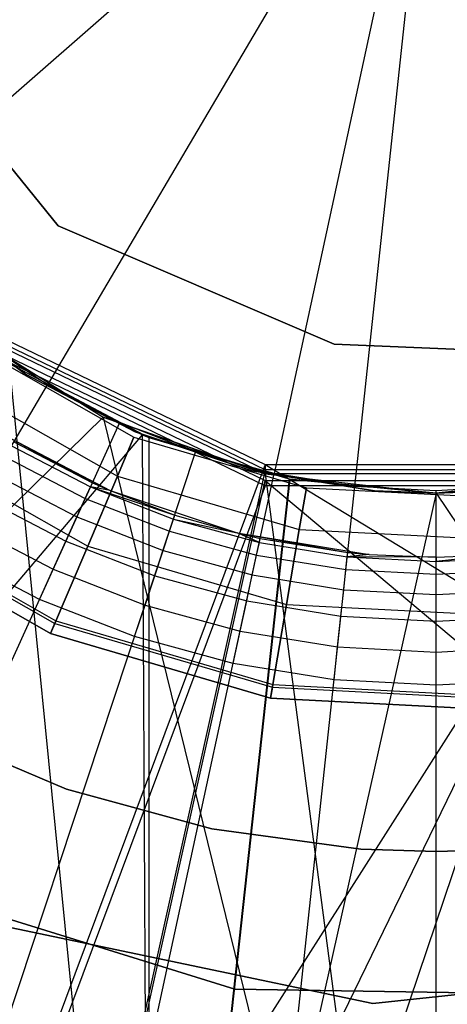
# Model space of a CAD drawing. Extents: x 0.1 to 16.1, y -3 to 3.
# Tile 24 of 65: x 7.917 to 8.084, y -0.5 to -0.115. Entities that reach past the tile are written whole.
import ezdxf

# ---------------------------------------------------------------- set-up
doc = ezdxf.new("R2010")
doc.units = 0
doc.header["$LTSCALE"] = 2.54
doc.layers.get('0').update_dxf_attribs({"color": 13, "linetype": 'CONTINUOUS'})

# ---------------------------------------------------------------- blocks, each defined once
blk = doc.blocks.new('DROPS_WOOD_D_PM_STL')
at = {"color": 0}
for p, q in [((8.08, 0, 2.18815), (7.85494, -0.19693, 2.19005)), ((8.08, 0, 2.18815), (7.85494, -0.19693, 2.19005)), ((8.08, 0, 2.18815), (7.92818, -0.25765, 2.19005)), ((8.08, 0, 2.18815), (7.92818, -0.25765, 2.19005)), ((8.08, 0, 2.18815), (8.01678, -0.2923, 2.19005)), ((8.08, 0, 2.18815), (8.01678, -0.2923, 2.19005)), ((8.04821, -0.29736, 2.19005), (8.08, 0, 2.18815)), ((8.04821, -0.29736, 2.19005), (8.08, 0, 2.18815)), ((7.85843, -0.10456, 215.55796), (7.93241, -0.19555, 215.55796)), ((7.93241, -0.19555, 14.55795), (7.85843, -0.10456, 14.55795)), ((7.85843, -0.10456, 215.55796), (7.93241, -0.19555, 215.55796)), ((7.93241, -0.19555, 14.55795), (7.85843, -0.10456, 14.55795)), ((7.93241, -0.19555, 215.55796), (8.04019, -0.24174, 215.55796)), ((8.04019, -0.24174, 14.55795), (7.93241, -0.19555, 14.55795)), ((7.93241, -0.19555, 215.55796), (8.04019, -0.24174, 215.55796)), ((7.93241, -0.19555, 215.55796), (7.93241, -0.19555, 14.55795)), ((8.04019, -0.24174, 14.55795), (7.93241, -0.19555, 14.55795)), ((7.93241, -0.19555, 215.55796), (7.93241, -0.19555, 14.55795)), ((7.91966, -0.25356, 28.35251), (7.88106, -0.22455, 28.35251)), ((7.88106, -0.22455, 27.85251), (7.91966, -0.25356, 27.85251)), ((7.88106, -0.22455, 27.85251), (7.91966, -0.25356, 27.85251)), ((7.91966, -0.25356, 28.35251), (7.88106, -0.22455, 28.35251)), ((7.91966, -0.25356, 20.86645), (7.88106, -0.22455, 20.86645)), ((7.88106, -0.22455, 20.36645), (7.91966, -0.25356, 20.36645)), ((7.88106, -0.22455, 20.36645), (7.91966, -0.25356, 20.36645)), ((7.91966, -0.25356, 20.86645), (7.88106, -0.22455, 20.86645)), ((7.89295, -0.23091, 16.34626), (8.01324, -0.28884, 16.34433)), ((7.89295, -0.23091, 16.34626), (8.01324, -0.28884, 16.34433)), ((8.01324, -0.2909, 20.3446), (7.89295, -0.23298, 20.34845)), ((8.01324, -0.2909, 20.3446), (7.89295, -0.23298, 20.34845)), ((7.89295, -0.23455, 32.35932), (7.94993, -0.27034, 32.35781)), ((8.01324, -0.29248, 38.3564), (7.89295, -0.23455, 38.3564)), ((7.89295, -0.23455, 38.3564), (7.94993, -0.27034, 32.35781)), ((7.89295, -0.23455, 32.35932), (7.94993, -0.27034, 32.35781)), ((7.89295, -0.23455, 38.3564), (7.94993, -0.27034, 32.35781)), ((8.01324, -0.29248, 38.3564), (7.89295, -0.23455, 38.3564)), ((7.89295, -0.2371, 28.3397), (8.01324, -0.29503, 28.34349)), ((7.89295, -0.2371, 28.3397), (8.01324, -0.29503, 28.34349)), ((8.01324, -0.29709, 32.34377), (7.89295, -0.23916, 32.34189)), ((8.01324, -0.29709, 32.34377), (7.89295, -0.23916, 32.34189)), ((7.92818, -0.25765, 2.19005), (7.90165, -0.24006, 2.19005)), ((7.92818, -0.25765, 2.19005), (7.90165, -0.24006, 2.19005)), ((8.04019, -0.24174, 215.55796), (8.0992, -0.24425, 215.55796)), ((8.0992, -0.24425, 14.55795), (8.04019, -0.24174, 14.55795)), ((8.04019, -0.24174, 215.55796), (8.0992, -0.24425, 215.55796)), ((8.04019, -0.24174, 215.55796), (8.04019, -0.24174, 14.55795)), ((8.0992, -0.24425, 14.55795), (8.04019, -0.24174, 14.55795)), ((8.04019, -0.24174, 215.55796), (8.04019, -0.24174, 14.55795)), ((7.90102, -0.24343, 213.36956), (7.96198, -0.27814, 213.36956)), ((7.90102, -0.24343, 213.40759), (7.96198, -0.27814, 213.40759)), ((7.90102, -0.24343, 213.36956), (7.96198, -0.27814, 213.36956)), ((7.90102, -0.24343, 213.40759), (7.96198, -0.27814, 213.40759)), ((7.91324, -0.24938, 20.85856), (7.96782, -0.8, 20.85638)), ((7.91324, -0.24938, 20.85856), (7.96782, -0.8, 20.85638)), ((7.91324, -0.24938, 20.85856), (7.96782, -0.27824, 20.85638)), ((7.91324, -0.24938, 20.85856), (7.96782, -0.27824, 20.85638)), ((7.96519, -0.27716, 27.8527), (7.91325, -0.24939, 27.85061)), ((7.91325, -0.24939, 27.85061), (7.96782, -0.27824, 20.85638)), ((7.96519, -0.27716, 27.8527), (7.91325, -0.24939, 27.85061)), ((7.91325, -0.24939, 27.85061), (7.96782, -0.27824, 20.85638)), ((7.96241, -0.27599, 28.35251), (7.91966, -0.25356, 28.35251)), ((7.91966, -0.25356, 27.85251), (7.96241, -0.27599, 27.85251)), ((7.91966, -0.25356, 27.85251), (7.96241, -0.27599, 27.85251)), ((7.91966, -0.25356, 27.85251), (7.91966, -0.25356, 28.35251)), ((7.96241, -0.27599, 28.35251), (7.91966, -0.25356, 28.35251)), ((7.91966, -0.25356, 27.85251), (7.91966, -0.25356, 28.35251)), ((7.96241, -0.27599, 20.86645), (7.91966, -0.25356, 20.86645)), ((7.91966, -0.25356, 20.36645), (7.96241, -0.27599, 20.36645)), ((7.91966, -0.25356, 20.36645), (7.96241, -0.27599, 20.36645)), ((7.91966, -0.25356, 20.36645), (7.91966, -0.25356, 20.86645)), ((7.96241, -0.27599, 20.86645), (7.91966, -0.25356, 20.86645)), ((7.91966, -0.25356, 20.36645), (7.91966, -0.25356, 20.86645)), ((7.77727, -0.51376, 2.22278), (7.92818, -0.25765, 2.19005)), ((7.77727, -0.51376, 2.22278), (7.92818, -0.25765, 2.19005)), ((7.89124, -0.25673, 213.33528), (7.95553, -0.29334, 213.33528)), ((7.89124, -0.25673, 213.33528), (7.95553, -0.29334, 213.33528)), ((7.89124, -0.25673, 213.44189), (7.95553, -0.29334, 213.44189)), ((7.89124, -0.25673, 213.44189), (7.95553, -0.29334, 213.44189)), ((7.95643, -0.27233, 2.19005), (7.92818, -0.25765, 2.19005)), ((7.95643, -0.27233, 2.19005), (7.92818, -0.25765, 2.19005)), ((7.94993, -0.27034, 32.35781), (7.40821, -0.8, 32.39413)), ((7.94993, -0.27034, 32.35781), (7.40821, -0.8, 32.39413)), ((7.83359, -0.54303, 2.22278), (7.95643, -0.27233, 2.19005)), ((7.83359, -0.54303, 2.22278), (7.95643, -0.27233, 2.19005)), ((7.94993, -0.27034, 32.35781), (8.08, -0.8, 32.3564)), ((7.94993, -0.27034, 32.35781), (8.08, -0.8, 32.3564)), ((7.94993, -0.27034, 32.35781), (8.01324, -0.29248, 32.35677)), ((8.01324, -0.29248, 38.3564), (7.94993, -0.27034, 32.35781)), ((8.01324, -0.29248, 38.3564), (7.94993, -0.27034, 32.35781)), ((7.94993, -0.27034, 32.35781), (8.01324, -0.29248, 32.35677)), ((7.98607, -0.28392, 2.19005), (7.95643, -0.27233, 2.19005)), ((7.98607, -0.28392, 2.19005), (7.95643, -0.27233, 2.19005)), ((7.9063, -0.27469, 16.03972), (7.95261, -0.29899, 16.03972)), ((7.94571, -0.29596, 16.28972), (7.9063, -0.27469, 16.03972)), ((7.94571, -0.29596, 16.28972), (7.9063, -0.27469, 16.03972)), ((7.9063, -0.27469, 16.03972), (7.95261, -0.29899, 16.03972)), ((8.0082, -0.29128, 28.35251), (7.96241, -0.27599, 28.35251)), ((7.96241, -0.27599, 27.85251), (8.0082, -0.29128, 27.85251)), ((7.96241, -0.27599, 27.85251), (8.0082, -0.29128, 27.85251)), ((7.96241, -0.27599, 27.85251), (7.96241, -0.27599, 28.35251)), ((8.0082, -0.29128, 28.35251), (7.96241, -0.27599, 28.35251)), ((7.96241, -0.27599, 27.85251), (7.96241, -0.27599, 28.35251)), ((8.0082, -0.29128, 20.86645), (7.96241, -0.27599, 20.86645)), ((7.96241, -0.27599, 20.36645), (8.0082, -0.29128, 20.36645)), ((7.96241, -0.27599, 20.36645), (8.0082, -0.29128, 20.36645)), ((7.96241, -0.27599, 20.36645), (7.96241, -0.27599, 20.86645)), ((8.0082, -0.29128, 20.86645), (7.96241, -0.27599, 20.86645)), ((7.96241, -0.27599, 20.36645), (7.96241, -0.27599, 20.86645)), ((7.96519, -0.27716, 27.8527), (7.5214, -0.8, 27.80972)), ((7.96519, -0.27716, 27.8527), (7.5214, -0.8, 27.80972)), ((7.87361, -0.2807, 213.31155), (7.94391, -0.32072, 213.31155)), ((7.87361, -0.2807, 213.31155), (7.94391, -0.32072, 213.31155)), ((7.87361, -0.2807, 213.4656), (7.94391, -0.32072, 213.4656)), ((7.87361, -0.2807, 213.4656), (7.94391, -0.32072, 213.4656)), ((7.91501, -0.28001, 16.28972), (7.94571, -0.29596, 16.28972)), ((7.91501, -0.28001, 16.28972), (7.94571, -0.29596, 16.28972)), ((7.96198, -0.27814, 213.36956), (7.95553, -0.29334, 213.33528)), ((7.96198, -0.27814, 213.36956), (7.95553, -0.29334, 213.33528)), ((7.95553, -0.29334, 213.44189), (7.96198, -0.27814, 213.40759)), ((7.95553, -0.29334, 213.44189), (7.96198, -0.27814, 213.40759)), ((7.96198, -0.27814, 213.36956), (8.0293, -0.29786, 213.36956)), ((7.96198, -0.27814, 213.40759), (7.96198, -0.27814, 213.36956)), ((7.96198, -0.27814, 213.40759), (8.0293, -0.29786, 213.40759)), ((7.96198, -0.27814, 213.36956), (8.0293, -0.29786, 213.36956)), ((7.96198, -0.27814, 213.40759), (7.96198, -0.27814, 213.36956)), ((7.96198, -0.27814, 213.40759), (8.0293, -0.29786, 213.40759)), ((8.02269, -0.29447, 27.85412), (7.96519, -0.27716, 27.8527)), ((7.96519, -0.27716, 27.8527), (7.96782, -0.8, 27.85279)), ((7.96519, -0.27716, 27.8527), (7.96782, -0.8, 27.85279)), ((7.96519, -0.27716, 27.8527), (7.96782, -0.27824, 20.85638)), ((7.96519, -0.27716, 27.8527), (7.96782, -0.27824, 20.85638)), ((8.02269, -0.29447, 27.85412), (7.96519, -0.27716, 27.8527)), ((7.96782, -0.27824, 20.85638), (7.96782, -0.8, 20.85638)), ((7.96782, -0.27824, 20.85638), (7.96782, -0.8, 20.85638)), ((7.96782, -0.27824, 20.85638), (8.02296, -0.29453, 20.85505)), ((8.02269, -0.29447, 27.85412), (7.96782, -0.27824, 20.85638)), ((8.02269, -0.29447, 27.85412), (7.96782, -0.27824, 20.85638)), ((7.96782, -0.27824, 20.85638), (8.02296, -0.29453, 20.85505)), ((7.89271, -0.56615, 2.22278), (7.98607, -0.28392, 2.19005)), ((7.89271, -0.56615, 2.22278), (7.98607, -0.28392, 2.19005)), ((7.91414, -0.28147, 16.30267), (7.945, -0.29751, 16.30267)), ((7.91414, -0.28147, 16.30267), (7.945, -0.29751, 16.30267)), ((8.01678, -0.2923, 2.19005), (7.98607, -0.28392, 2.19005)), ((8.01678, -0.2923, 2.19005), (7.98607, -0.28392, 2.19005)), ((7.91161, -0.28578, 16.31472), (7.94294, -0.30206, 16.31472)), ((7.91161, -0.28578, 16.31472), (7.94294, -0.30206, 16.31472)), ((8.01324, -0.28884, 16.34433), (7.82359, -0.79636, 16.3479)), ((8.01324, -0.28884, 16.34433), (7.82359, -0.79636, 16.3479)), ((8.14676, -0.2909, 20.3446), (7.90054, -0.79843, 20.34781)), ((8.14676, -0.2909, 20.3446), (7.90054, -0.79843, 20.34781)), ((8.01324, -0.2909, 20.3446), (7.90054, -0.79843, 20.34781)), ((8.01324, -0.2909, 20.3446), (7.90054, -0.79843, 20.34781)), ((7.95395, -0.58285, 2.22278), (8.01678, -0.2923, 2.19005)), ((7.95395, -0.58285, 2.22278), (8.01678, -0.2923, 2.19005)), ((8.05586, -0.29903, 28.35251), (8.0082, -0.29128, 28.35251)), ((8.0082, -0.29128, 27.85251), (8.05586, -0.29903, 27.85251)), ((8.0082, -0.29128, 27.85251), (8.05586, -0.29903, 27.85251)), ((8.0082, -0.29128, 27.85251), (8.0082, -0.29128, 28.35251)), ((8.05586, -0.29903, 28.35251), (8.0082, -0.29128, 28.35251)), ((8.0082, -0.29128, 27.85251), (8.0082, -0.29128, 28.35251)), ((8.05586, -0.29903, 20.86645), (8.0082, -0.29128, 20.86645)), ((8.0082, -0.29128, 20.36645), (8.05586, -0.29903, 20.36645)), ((8.0082, -0.29128, 20.36645), (8.05586, -0.29903, 20.36645)), ((8.0082, -0.29128, 20.36645), (8.0082, -0.29128, 20.86645)), ((8.05586, -0.29903, 20.86645), (8.0082, -0.29128, 20.86645)), ((8.0082, -0.29128, 20.36645), (8.0082, -0.29128, 20.86645)), ((8.01324, -0.28884, 16.34433), (8.84818, -0.79638, 16.38075)), ((8.01324, -0.28884, 16.34433), (8.84818, -0.79638, 16.38075)), ((8.01324, -0.28884, 16.34433), (8.14676, -0.28884, 16.34433)), ((8.01324, -0.28884, 16.34433), (8.14676, -0.28884, 16.34433)), ((8.01324, -0.28884, 16.34433), (8.01324, -0.2909, 20.3446)), ((8.01324, -0.28884, 16.34433), (8.01324, -0.2909, 20.3446)), ((8.14676, -0.2909, 20.3446), (8.01324, -0.2909, 20.3446)), ((8.14676, -0.2909, 20.3446), (8.01324, -0.2909, 20.3446)), ((8.04821, -0.29736, 2.19005), (8.01678, -0.2923, 2.19005)), ((8.04821, -0.29736, 2.19005), (8.01678, -0.2923, 2.19005)), ((7.90054, -0.80255, 28.33976), (8.01324, -0.29503, 28.34349)), ((7.90054, -0.80255, 28.33976), (8.01324, -0.29503, 28.34349)), ((7.90757, -0.29262, 16.32508), (7.93965, -0.30929, 16.32508)), ((7.90757, -0.29262, 16.32508), (7.93965, -0.30929, 16.32508)), ((7.95553, -0.29334, 213.33528), (7.94391, -0.32072, 213.31155)), ((7.95553, -0.29334, 213.33528), (7.94391, -0.32072, 213.31155)), ((7.94391, -0.32072, 213.4656), (7.95553, -0.29334, 213.44189)), ((7.94391, -0.32072, 213.4656), (7.95553, -0.29334, 213.44189)), ((7.94571, -0.29596, 16.28972), (7.945, -0.29751, 16.30267)), ((7.94571, -0.29596, 16.28972), (7.95261, -0.29899, 16.03972)), ((7.94571, -0.29596, 16.28972), (7.95261, -0.29899, 16.03972)), ((7.94571, -0.29596, 16.28972), (7.95261, -0.29899, 16.28972)), ((7.95553, -0.29334, 213.33528), (8.02654, -0.31414, 213.33528)), ((7.95553, -0.29334, 213.33528), (8.02654, -0.31414, 213.33528)), ((7.95553, -0.29334, 213.44189), (8.02654, -0.31414, 213.44189)), ((7.95553, -0.29334, 213.44189), (8.02654, -0.31414, 213.44189)), ((8.13844, -0.29425, 27.8541), (7.96782, -0.8, 27.85279)), ((8.13844, -0.29425, 27.8541), (7.96782, -0.8, 27.85279)), ((7.96782, -0.8, 27.85279), (8.02269, -0.29447, 27.85412)), ((7.96782, -0.8, 27.85279), (8.02269, -0.29447, 27.85412)), ((7.96782, -0.8, 20.85638), (8.02296, -0.29453, 20.85505)), ((7.96782, -0.8, 20.85638), (8.02296, -0.29453, 20.85505)), ((8.01324, -0.29248, 32.35677), (8.08, -0.8, 32.3564)), ((8.01324, -0.29248, 32.35677), (8.08, -0.8, 32.3564)), ((8.01324, -0.29248, 32.35677), (8.08, -0.3, 32.3564)), ((8.14676, -0.29248, 38.3564), (8.01324, -0.29248, 38.3564)), ((8.01324, -0.29248, 38.3564), (8.01324, -0.29248, 32.35677)), ((8.01324, -0.29248, 38.3564), (8.01324, -0.29248, 32.35677)), ((8.01324, -0.29248, 38.3564), (8.08, -0.3, 32.3564)), ((8.01324, -0.29248, 32.35677), (8.08, -0.3, 32.3564)), ((8.01324, -0.29248, 38.3564), (8.08, -0.3, 32.3564)), ((8.14676, -0.29248, 38.3564), (8.01324, -0.29248, 38.3564)), ((8.01324, -0.29503, 28.34349), (8.61693, -0.80253, 28.30758)), ((8.01324, -0.29503, 28.34349), (8.61693, -0.80253, 28.30758)), ((8.01324, -0.29503, 28.34349), (8.14676, -0.29503, 28.34349)), ((8.01324, -0.29709, 32.34377), (8.01324, -0.29503, 28.34349)), ((8.01324, -0.29709, 32.34377), (8.01324, -0.29503, 28.34349)), ((8.01324, -0.29503, 28.34349), (8.14676, -0.29503, 28.34349)), ((8.08, -0.3, 27.85251), (8.02269, -0.29447, 27.85412)), ((8.02269, -0.29447, 27.85412), (8.02296, -0.29453, 20.85505)), ((8.08, -0.3, 27.85251), (8.02269, -0.29447, 27.85412)), ((8.02269, -0.29447, 27.85412), (8.02296, -0.29453, 20.85505)), ((8.02296, -0.29453, 20.85505), (8.08, -0.3, 20.85459)), ((8.02296, -0.29453, 20.85505), (8.08, -0.3, 20.85459)), ((8.08, -0.3, 32.3564), (8.14676, -0.29248, 32.35677)), ((8.14676, -0.29248, 38.3564), (8.08, -0.3, 32.3564)), ((8.14676, -0.29248, 38.3564), (8.08, -0.3, 32.3564)), ((8.08, -0.3, 32.3564), (8.14676, -0.29248, 32.35677)), ((8.08, -0.3, 20.85459), (8.1387, -0.2942, 20.85508)), ((8.08, -0.3, 20.85459), (8.1387, -0.2942, 20.85508)), ((8.13844, -0.29425, 27.8541), (8.08, -0.3, 27.85251)), ((8.13844, -0.29425, 27.8541), (8.08, -0.3, 27.85251)), ((8.14676, -0.29709, 32.34377), (7.82359, -0.80461, 32.33968)), ((8.14676, -0.29709, 32.34377), (7.82359, -0.80461, 32.33968)), ((8.01324, -0.29709, 32.34377), (7.82359, -0.80461, 32.33968)), ((8.01324, -0.29709, 32.34377), (7.82359, -0.80461, 32.33968)), ((7.94294, -0.30206, 16.31472), (7.945, -0.29751, 16.30267)), ((7.94294, -0.30206, 16.31472), (7.945, -0.29751, 16.30267)), ((7.95261, -0.29899, 16.28972), (7.945, -0.29751, 16.30267)), ((7.945, -0.29751, 16.30267), (7.97793, -0.30855, 16.28972)), ((7.945, -0.29751, 16.30267), (7.97793, -0.30855, 16.28972)), ((7.945, -0.29751, 16.30267), (7.97739, -0.31017, 16.30267)), ((7.945, -0.29751, 16.30267), (7.97739, -0.31017, 16.30267)), ((7.95261, -0.29899, 16.03972), (8.00222, -0.31556, 16.03972)), ((7.95261, -0.29899, 16.03972), (7.97793, -0.30855, 16.28972)), ((7.95261, -0.29899, 16.03972), (8.00222, -0.31556, 16.03972)), ((7.95261, -0.29899, 16.28972), (7.95261, -0.29899, 16.03972)), ((7.95261, -0.29899, 16.28972), (7.95261, -0.29899, 16.03972)), ((7.95261, -0.29899, 16.28972), (7.97793, -0.30855, 16.28972)), ((7.95261, -0.29899, 16.03972), (7.97793, -0.30855, 16.28972)), ((7.95261, -0.29899, 16.28972), (7.97793, -0.30855, 16.28972)), ((8.08, -0.3, 20.85459), (7.96782, -0.8, 20.85638)), ((8.08, -0.3, 20.85459), (7.96782, -0.8, 20.85638)), ((8.08, -0.3, 27.85251), (7.96782, -0.8, 27.85279)), ((8.08, -0.3, 27.85251), (7.96782, -0.8, 27.85279)), ((8.14676, -0.29709, 32.34377), (8.01324, -0.29709, 32.34377)), ((8.14676, -0.29709, 32.34377), (8.01324, -0.29709, 32.34377)), ((8.01661, -0.59294, 2.22278), (8.04821, -0.29736, 2.19005)), ((8.01661, -0.59294, 2.22278), (8.04821, -0.29736, 2.19005)), ((8.0293, -0.29786, 213.36956), (8.02654, -0.31414, 213.33528)), ((8.0293, -0.29786, 213.36956), (8.02654, -0.31414, 213.33528)), ((8.02654, -0.31414, 213.44189), (8.0293, -0.29786, 213.40759)), ((8.02654, -0.31414, 213.44189), (8.0293, -0.29786, 213.40759)), ((8.0293, -0.29786, 213.36956), (8.09936, -0.30152, 213.36956)), ((8.0293, -0.29786, 213.40759), (8.0293, -0.29786, 213.36956)), ((8.0293, -0.29786, 213.40759), (8.09936, -0.30152, 213.40759)), ((8.0293, -0.29786, 213.36956), (8.09936, -0.30152, 213.36956)), ((8.0293, -0.29786, 213.40759), (8.0293, -0.29786, 213.36956)), ((8.0293, -0.29786, 213.40759), (8.09936, -0.30152, 213.40759)), ((8.08, -0.29906, 2.19005), (8.04821, -0.29736, 2.19005)), ((8.08, -0.29906, 2.19005), (8.04821, -0.29736, 2.19005)), ((8.08, -0.3, 28.35251), (8.05586, -0.29903, 28.35251)), ((8.05586, -0.29903, 27.85251), (8.08, -0.3, 27.85251)), ((8.05586, -0.29903, 27.85251), (8.08, -0.3, 27.85251)), ((8.05586, -0.29903, 27.85251), (8.05586, -0.29903, 28.35251)), ((8.08, -0.3, 28.35251), (8.05586, -0.29903, 28.35251)), ((8.05586, -0.29903, 27.85251), (8.05586, -0.29903, 28.35251)), ((8.08, -0.3, 20.86645), (8.05586, -0.29903, 20.86645)), ((8.05586, -0.29903, 20.36645), (8.08, -0.3, 20.36645)), ((8.05586, -0.29903, 20.36645), (8.08, -0.3, 20.36645)), ((8.05586, -0.29903, 20.36645), (8.05586, -0.29903, 20.86645)), ((8.08, -0.3, 20.86645), (8.05586, -0.29903, 20.86645)), ((8.05586, -0.29903, 20.36645), (8.05586, -0.29903, 20.86645)), ((8.11179, -0.29736, 2.19005), (8.08, -0.29906, 2.19005)), ((8.11179, -0.29736, 2.19005), (8.08, -0.29906, 2.19005)), ((8.10414, -0.29903, 28.35251), (8.08, -0.3, 28.35251)), ((8.08, -0.3, 27.85251), (8.10414, -0.29903, 27.85251)), ((8.08, -0.3, 27.85251), (8.10414, -0.29903, 27.85251)), ((8.10414, -0.29903, 28.35251), (8.08, -0.3, 28.35251)), ((8.10414, -0.29903, 20.86645), (8.08, -0.3, 20.86645)), ((8.08, -0.3, 20.36645), (8.10414, -0.29903, 20.36645)), ((8.08, -0.3, 20.36645), (8.10414, -0.29903, 20.36645)), ((8.10414, -0.29903, 20.86645), (8.08, -0.3, 20.86645)), ((8.08, -0.59632, 2.22278), (8.08, -0.29906, 2.19005)), ((8.08, -0.59632, 2.22278), (8.08, -0.29906, 2.19005)), ((8.08, -0.3, 27.85251), (8.08, -0.3, 28.35251)), ((8.08, -0.3, 27.85251), (8.08, -0.3, 28.35251)), ((8.08, -0.8, 32.3564), (8.08, -0.3, 32.3564)), ((8.08, -0.8, 32.3564), (8.08, -0.3, 32.3564)), ((8.08, -0.3, 20.85459), (8.41608, -0.8, 20.87076)), ((8.08, -0.3, 20.85459), (8.41608, -0.8, 20.87076)), ((8.08, -0.3, 27.85251), (8.08, -0.3, 20.85459)), ((8.08, -0.3, 27.85251), (8.08, -0.3, 20.85459)), ((8.08, -0.3, 20.36645), (8.08, -0.3, 20.86645)), ((8.08, -0.3, 20.36645), (8.08, -0.3, 20.86645)), ((7.90232, -0.30154, 16.33303), (7.93538, -0.31872, 16.33303)), ((7.90232, -0.30154, 16.33303), (7.93538, -0.31872, 16.33303)), ((7.93965, -0.30929, 16.32508), (7.94294, -0.30206, 16.31472)), ((7.93965, -0.30929, 16.32508), (7.94294, -0.30206, 16.31472)), ((7.94294, -0.30206, 16.31472), (7.97582, -0.31491, 16.31472)), ((7.94294, -0.30206, 16.31472), (7.97582, -0.31491, 16.31472)), ((7.85419, -0.30712, 213.39202), (7.9311, -0.35092, 213.39202)), ((7.85419, -0.30712, 213.39202), (7.9311, -0.35092, 213.39202)), ((7.85482, -0.30626, 213.38735), (7.93151, -0.34994, 213.38735)), ((7.85482, -0.30626, 213.38735), (7.93151, -0.34994, 213.38735)), ((7.92942, -0.35487, 213.38308), (7.85164, -0.31058, 213.38308)), ((7.85164, -0.31058, 213.30308), (7.92942, -0.35487, 213.30308)), ((7.92942, -0.35487, 213.47407), (7.85164, -0.31058, 213.47407)), ((7.85164, -0.31058, 213.30308), (7.92942, -0.35487, 213.30308)), ((7.92942, -0.35487, 213.47407), (7.85164, -0.31058, 213.47407)), ((7.85164, -0.31058, 213.39407), (7.92942, -0.35487, 213.39407)), ((7.85164, -0.31058, 213.39407), (7.92942, -0.35487, 213.39407)), ((7.92942, -0.35487, 213.38308), (7.85164, -0.31058, 213.38308)), ((7.93538, -0.31872, 16.33303), (7.93965, -0.30929, 16.32508)), ((7.93538, -0.31872, 16.33303), (7.93965, -0.30929, 16.32508)), ((7.93965, -0.30929, 16.32508), (7.97333, -0.32246, 16.32508)), ((7.93965, -0.30929, 16.32508), (7.97333, -0.32246, 16.32508)), ((7.97582, -0.31491, 16.31472), (7.97739, -0.31017, 16.30267)), ((7.97582, -0.31491, 16.31472), (7.97739, -0.31017, 16.30267)), ((7.97739, -0.31017, 16.30267), (7.97793, -0.30855, 16.28972)), ((7.97739, -0.31017, 16.30267), (7.97793, -0.30855, 16.28972)), ((7.97739, -0.31017, 16.30267), (8.00222, -0.31556, 16.28972)), ((7.97739, -0.31017, 16.30267), (8.00222, -0.31556, 16.28972)), ((7.97739, -0.31017, 16.30267), (8.01094, -0.31932, 16.30267)), ((7.97739, -0.31017, 16.30267), (8.01094, -0.31932, 16.30267)), ((7.97793, -0.30855, 16.28972), (8.00222, -0.31556, 16.03972)), ((7.97793, -0.30855, 16.28972), (8.00222, -0.31556, 16.03972)), ((7.97793, -0.30855, 16.28972), (8.00222, -0.31556, 16.28972)), ((7.97793, -0.30855, 16.28972), (8.00222, -0.31556, 16.28972)), ((7.89619, -0.31193, 16.33802), (7.93039, -0.3297, 16.33802)), ((7.89619, -0.31193, 16.33802), (7.93039, -0.3297, 16.33802)), ((7.97333, -0.32246, 16.32508), (7.97582, -0.31491, 16.31472)), ((7.97333, -0.32246, 16.32508), (7.97582, -0.31491, 16.31472)), ((7.97582, -0.31491, 16.31472), (8.00988, -0.3242, 16.31472)), ((7.97582, -0.31491, 16.31472), (8.00988, -0.3242, 16.31472)), ((8.02654, -0.31414, 213.33528), (8.02154, -0.34346, 213.31155)), ((8.02654, -0.31414, 213.33528), (8.02154, -0.34346, 213.31155)), ((8.02154, -0.34346, 213.4656), (8.02654, -0.31414, 213.44189)), ((8.02154, -0.34346, 213.4656), (8.02654, -0.31414, 213.44189)), ((8.02654, -0.31414, 213.33528), (8.10042, -0.318, 213.33528)), ((8.02654, -0.31414, 213.33528), (8.10042, -0.318, 213.33528)), ((8.02654, -0.31414, 213.44189), (8.10042, -0.318, 213.44189)), ((8.02654, -0.31414, 213.44189), (8.10042, -0.318, 213.44189)), ((7.93039, -0.3297, 16.33802), (7.93538, -0.31872, 16.33303)), ((7.93039, -0.3297, 16.33802), (7.93538, -0.31872, 16.33303)), ((7.93538, -0.31872, 16.33303), (7.97007, -0.33229, 16.33303)), ((7.93538, -0.31872, 16.33303), (7.97007, -0.33229, 16.33303)), ((8.00222, -0.31556, 16.03972), (8.05385, -0.32395, 16.03972)), ((8.00222, -0.31556, 16.03972), (8.05385, -0.32395, 16.03972)), ((8.00222, -0.31556, 16.03972), (8.04545, -0.32316, 16.28972)), ((8.00222, -0.31556, 16.03972), (8.04545, -0.32316, 16.28972)), ((8.00222, -0.31556, 16.03972), (8.0113, -0.31766, 16.28972)), ((8.00222, -0.31556, 16.28972), (8.00222, -0.31556, 16.03972)), ((8.00222, -0.31556, 16.28972), (8.00222, -0.31556, 16.03972)), ((8.00222, -0.31556, 16.28972), (8.0113, -0.31766, 16.28972)), ((8.00222, -0.31556, 16.03972), (8.0113, -0.31766, 16.28972)), ((8.01094, -0.31932, 16.30267), (8.00222, -0.31556, 16.28972)), ((8.01094, -0.31932, 16.30267), (8.00222, -0.31556, 16.28972)), ((8.00222, -0.31556, 16.28972), (8.0113, -0.31766, 16.28972)), ((8.01094, -0.31932, 16.30267), (8.0113, -0.31766, 16.28972)), ((8.01094, -0.31932, 16.30267), (8.0113, -0.31766, 16.28972)), ((8.0113, -0.31766, 16.28972), (8.04545, -0.32316, 16.28972)), ((8.0113, -0.31766, 16.28972), (8.04545, -0.32316, 16.28972)), ((7.92505, -0.34149, 16.33972), (7.88962, -0.32308, 16.33972)), ((7.92505, -0.34149, 16.33972), (7.88962, -0.32308, 16.33972)), ((7.94391, -0.32072, 213.31155), (7.92942, -0.35487, 213.30308)), ((7.94391, -0.32072, 213.31155), (7.92942, -0.35487, 213.30308)), ((7.92942, -0.35487, 213.47407), (7.94391, -0.32072, 213.4656)), ((7.92942, -0.35487, 213.47407), (7.94391, -0.32072, 213.4656)), ((7.94391, -0.32072, 213.31155), (8.02154, -0.34346, 213.31155)), ((7.94391, -0.32072, 213.31155), (8.02154, -0.34346, 213.31155)), ((7.94391, -0.32072, 213.4656), (8.02154, -0.34346, 213.4656)), ((7.94391, -0.32072, 213.4656), (8.02154, -0.34346, 213.4656)), ((7.97007, -0.33229, 16.33303), (7.97333, -0.32246, 16.32508)), ((7.97007, -0.33229, 16.33303), (7.97333, -0.32246, 16.32508)), ((7.97333, -0.32246, 16.32508), (8.0082, -0.33197, 16.32508)), ((7.97333, -0.32246, 16.32508), (8.0082, -0.33197, 16.32508)), ((8.00988, -0.3242, 16.31472), (8.01094, -0.31932, 16.30267)), ((8.00988, -0.3242, 16.31472), (8.01094, -0.31932, 16.30267)), ((8.01094, -0.31932, 16.30267), (8.04527, -0.32485, 16.30267)), ((8.01094, -0.31932, 16.30267), (8.04527, -0.32485, 16.30267)), ((8.0082, -0.33197, 16.32508), (8.00988, -0.3242, 16.31472)), ((8.0082, -0.33197, 16.32508), (8.00988, -0.3242, 16.31472)), ((8.00988, -0.3242, 16.31472), (8.04474, -0.32982, 16.31472)), ((8.00988, -0.3242, 16.31472), (8.04474, -0.32982, 16.31472)), ((8.04474, -0.32982, 16.31472), (8.04527, -0.32485, 16.30267)), ((8.04474, -0.32982, 16.31472), (8.04527, -0.32485, 16.30267)), ((8.04527, -0.32485, 16.30267), (8.04545, -0.32316, 16.28972)), ((8.05385, -0.32395, 16.28972), (8.04527, -0.32485, 16.30267)), ((8.08, -0.325, 16.28972), (8.04527, -0.32485, 16.30267)), ((8.04527, -0.32485, 16.30267), (8.08, -0.3267, 16.30267)), ((8.08, -0.325, 16.28972), (8.04527, -0.32485, 16.30267)), ((8.04527, -0.32485, 16.30267), (8.08, -0.3267, 16.30267)), ((8.05385, -0.32395, 16.03972), (8.04545, -0.32316, 16.28972)), ((8.04545, -0.32316, 16.28972), (8.05385, -0.32395, 16.28972)), ((8.05385, -0.32395, 16.03972), (8.04545, -0.32316, 16.28972)), ((8.05385, -0.32395, 16.03972), (8.08, -0.325, 16.03972)), ((8.05385, -0.32395, 16.03972), (8.08, -0.325, 16.03972)), ((8.05385, -0.32395, 16.03972), (8.05385, -0.32395, 16.28972)), ((8.05385, -0.32395, 16.28972), (8.08, -0.325, 16.28972)), ((8.05385, -0.32395, 16.03972), (8.05385, -0.32395, 16.28972)), ((8.05385, -0.32395, 16.28972), (8.08, -0.325, 16.28972)), ((8.08, -0.325, 16.03972), (8.10615, -0.32395, 16.03972)), ((8.08, -0.325, 16.03972), (8.10615, -0.32395, 16.03972)), ((8.08, -0.325, 16.28972), (8.10615, -0.32395, 16.28972)), ((8.10615, -0.32395, 16.28972), (8.08, -0.3267, 16.30267)), ((8.10615, -0.32395, 16.28972), (8.08, -0.3267, 16.30267)), ((8.08, -0.325, 16.28972), (8.10615, -0.32395, 16.28972)), ((8.08, -0.3267, 16.30267), (8.11473, -0.32485, 16.30267)), ((8.08, -0.3267, 16.30267), (8.11473, -0.32485, 16.30267)), ((8.08, -0.325, 16.03972), (8.08, -0.325, 16.28972)), ((8.08, -0.325, 16.03972), (8.08, -0.325, 16.28972)), ((8.08, -0.325, 16.28972), (8.08, -0.3267, 16.30267)), ((8.08, -0.325, 16.28972), (8.08, -0.3267, 16.30267)), ((8.08, -0.3317, 16.31472), (8.08, -0.3267, 16.30267)), ((8.08, -0.3317, 16.31472), (8.08, -0.3267, 16.30267)), ((7.92505, -0.34149, 16.33972), (7.93039, -0.3297, 16.33802)), ((7.92505, -0.34149, 16.33972), (7.93039, -0.3297, 16.33802)), ((7.93039, -0.3297, 16.33802), (7.96629, -0.34374, 16.33802)), ((7.93039, -0.3297, 16.33802), (7.96629, -0.34374, 16.33802)), ((8.0439, -0.33772, 16.32508), (8.04474, -0.32982, 16.31472)), ((8.0439, -0.33772, 16.32508), (8.04474, -0.32982, 16.31472)), ((8.04474, -0.32982, 16.31472), (8.08, -0.3317, 16.31472)), ((8.04474, -0.32982, 16.31472), (8.08, -0.3317, 16.31472)), ((8.08, -0.3317, 16.31472), (8.11526, -0.32982, 16.31472)), ((8.08, -0.3317, 16.31472), (8.11526, -0.32982, 16.31472)), ((7.96629, -0.34374, 16.33802), (7.97007, -0.33229, 16.33303)), ((7.96629, -0.34374, 16.33802), (7.97007, -0.33229, 16.33303)), ((7.97007, -0.33229, 16.33303), (8.00602, -0.34209, 16.33303)), ((7.97007, -0.33229, 16.33303), (8.00602, -0.34209, 16.33303)), ((8.00602, -0.34209, 16.33303), (8.0082, -0.33197, 16.32508)), ((8.00602, -0.34209, 16.33303), (8.0082, -0.33197, 16.32508)), ((8.0082, -0.33197, 16.32508), (8.0439, -0.33772, 16.32508)), ((8.0082, -0.33197, 16.32508), (8.0439, -0.33772, 16.32508)), ((8.08, -0.33964, 16.32508), (8.08, -0.3317, 16.31472)), ((8.08, -0.33964, 16.32508), (8.08, -0.3317, 16.31472)), ((8.0428, -0.34802, 16.33303), (8.0439, -0.33772, 16.32508)), ((8.0428, -0.34802, 16.33303), (8.0439, -0.33772, 16.32508)), ((8.0439, -0.33772, 16.32508), (8.08, -0.33964, 16.32508)), ((8.0439, -0.33772, 16.32508), (8.08, -0.33964, 16.32508)), ((8.08, -0.33964, 16.32508), (8.1161, -0.33772, 16.32508)), ((8.08, -0.33964, 16.32508), (8.1161, -0.33772, 16.32508)), ((7.96222, -0.35602, 16.33972), (7.92505, -0.34149, 16.33972)), ((7.96222, -0.35602, 16.33972), (7.92505, -0.34149, 16.33972)), ((8.00347, -0.35388, 16.33802), (8.00602, -0.34209, 16.33303)), ((8.00347, -0.35388, 16.33802), (8.00602, -0.34209, 16.33303)), ((8.00602, -0.34209, 16.33303), (8.0428, -0.34802, 16.33303)), ((8.00602, -0.34209, 16.33303), (8.0428, -0.34802, 16.33303)), ((8.08, -0.35, 16.33303), (8.08, -0.33964, 16.32508)), ((8.08, -0.35, 16.33303), (8.08, -0.33964, 16.32508)), ((7.96222, -0.35602, 16.33972), (7.96629, -0.34374, 16.33802)), ((7.96222, -0.35602, 16.33972), (7.96629, -0.34374, 16.33802)), ((7.96629, -0.34374, 16.33802), (8.00347, -0.35388, 16.33802)), ((7.96629, -0.34374, 16.33802), (8.00347, -0.35388, 16.33802)), ((8.02154, -0.34346, 213.31155), (8.01532, -0.38004, 213.30308)), ((8.02154, -0.34346, 213.31155), (8.01532, -0.38004, 213.30308)), ((8.01532, -0.38004, 213.47407), (8.02154, -0.34346, 213.4656)), ((8.01532, -0.38004, 213.47407), (8.02154, -0.34346, 213.4656)), ((8.02154, -0.34346, 213.31155), (8.10233, -0.34769, 213.31155)), ((8.02154, -0.34346, 213.31155), (8.10233, -0.34769, 213.31155)), ((8.02154, -0.34346, 213.4656), (8.10233, -0.34769, 213.4656)), ((8.02154, -0.34346, 213.4656), (8.10233, -0.34769, 213.4656)), ((7.92942, -0.35487, 213.38308), (7.93151, -0.34994, 213.38735)), ((7.92942, -0.35487, 213.38308), (7.93151, -0.34994, 213.38735)), ((7.93151, -0.34994, 213.38735), (7.9311, -0.35092, 213.39202)), ((7.93151, -0.34994, 213.38735), (7.9311, -0.35092, 213.39202)), ((7.93151, -0.34994, 213.38735), (8.01622, -0.37475, 213.38735)), ((7.93151, -0.34994, 213.38735), (8.01622, -0.37475, 213.38735)), ((8.04152, -0.36001, 16.33802), (8.0428, -0.34802, 16.33303)), ((8.04152, -0.36001, 16.33802), (8.0428, -0.34802, 16.33303)), ((8.0428, -0.34802, 16.33303), (8.08, -0.35, 16.33303)), ((8.0428, -0.34802, 16.33303), (8.08, -0.35, 16.33303)), ((8.08, -0.35, 16.33303), (8.1172, -0.34802, 16.33303)), ((8.08, -0.35, 16.33303), (8.1172, -0.34802, 16.33303)), ((8.08, -0.36206, 16.33802), (8.08, -0.35, 16.33303)), ((8.08, -0.36206, 16.33802), (8.08, -0.35, 16.33303)), ((7.9311, -0.35092, 213.39202), (7.92942, -0.35487, 213.39407)), ((7.9311, -0.35092, 213.39202), (7.92942, -0.35487, 213.39407)), ((7.9311, -0.35092, 213.39202), (8.01604, -0.3758, 213.39202)), ((7.9311, -0.35092, 213.39202), (8.01604, -0.3758, 213.39202)), ((8.00073, -0.36653, 16.33972), (8.00347, -0.35388, 16.33802)), ((8.00073, -0.36653, 16.33972), (8.00347, -0.35388, 16.33802)), ((8.00347, -0.35388, 16.33802), (8.04152, -0.36001, 16.33802)), ((8.00347, -0.35388, 16.33802), (8.04152, -0.36001, 16.33802)), ((8.01532, -0.38004, 213.38308), (7.92942, -0.35487, 213.38308)), ((7.92942, -0.35487, 213.30308), (8.01532, -0.38004, 213.30308)), ((8.01532, -0.38004, 213.47407), (7.92942, -0.35487, 213.47407)), ((7.92942, -0.35487, 213.30308), (8.01532, -0.38004, 213.30308)), ((8.01532, -0.38004, 213.47407), (7.92942, -0.35487, 213.47407)), ((7.92942, -0.35487, 213.39407), (8.01532, -0.38004, 213.39407)), ((7.92942, -0.35487, 213.39407), (8.01532, -0.38004, 213.39407)), ((8.01532, -0.38004, 213.38308), (7.92942, -0.35487, 213.38308)), ((8.00073, -0.36653, 16.33972), (7.96222, -0.35602, 16.33972)), ((8.00073, -0.36653, 16.33972), (7.96222, -0.35602, 16.33972)), ((8.04014, -0.37288, 16.33972), (8.04152, -0.36001, 16.33802)), ((8.04014, -0.37288, 16.33972), (8.04152, -0.36001, 16.33802)), ((8.04152, -0.36001, 16.33802), (8.08, -0.36206, 16.33802)), ((8.04152, -0.36001, 16.33802), (8.08, -0.36206, 16.33802)), ((8.08, -0.36206, 16.33802), (8.11848, -0.36001, 16.33802)), ((8.08, -0.36206, 16.33802), (8.11848, -0.36001, 16.33802)), ((8.08, -0.375, 16.33972), (8.08, -0.36206, 16.33802)), ((8.08, -0.375, 16.33972), (8.08, -0.36206, 16.33802)), ((8.04014, -0.37288, 16.33972), (8.00073, -0.36653, 16.33972)), ((8.04014, -0.37288, 16.33972), (8.00073, -0.36653, 16.33972)), ((8.08, -0.375, 16.33972), (8.04014, -0.37288, 16.33972)), ((8.08, -0.375, 16.33972), (8.04014, -0.37288, 16.33972)), ((8.11986, -0.37288, 16.33972), (8.08, -0.375, 16.33972)), ((8.11986, -0.37288, 16.33972), (8.08, -0.375, 16.33972)), ((8.01532, -0.38004, 213.38308), (8.01622, -0.37475, 213.38735)), ((8.01532, -0.38004, 213.38308), (8.01622, -0.37475, 213.38735)), ((8.01604, -0.3758, 213.39202), (8.01532, -0.38004, 213.39407)), ((8.01604, -0.3758, 213.39202), (8.01532, -0.38004, 213.39407)), ((8.01622, -0.37475, 213.38735), (8.01604, -0.3758, 213.39202)), ((8.01622, -0.37475, 213.38735), (8.01604, -0.3758, 213.39202)), ((8.01604, -0.3758, 213.39202), (8.10443, -0.38042, 213.39202)), ((8.01604, -0.3758, 213.39202), (8.10443, -0.38042, 213.39202)), ((8.01622, -0.37475, 213.38735), (8.10436, -0.37936, 213.38735)), ((8.01622, -0.37475, 213.38735), (8.10436, -0.37936, 213.38735)), ((8.1047, -0.38471, 213.38308), (8.01532, -0.38004, 213.38308)), ((8.01532, -0.38004, 213.30308), (8.1047, -0.38471, 213.30308)), ((8.1047, -0.38471, 213.47407), (8.01532, -0.38004, 213.47407)), ((8.01532, -0.38004, 213.30308), (8.1047, -0.38471, 213.30308)), ((8.1047, -0.38471, 213.47407), (8.01532, -0.38004, 213.47407)), ((8.01532, -0.38004, 213.39407), (8.1047, -0.38471, 213.39407)), ((8.01532, -0.38004, 213.39407), (8.1047, -0.38471, 213.39407)), ((8.1047, -0.38471, 213.38308), (8.01532, -0.38004, 213.38308)), ((7.88156, -0.39271, 28.35251), (7.93567, -0.41565, 28.35251)), ((7.93567, -0.41565, 27.85251), (7.88156, -0.39271, 27.85251)), ((7.88156, -0.39271, 28.35251), (7.93567, -0.41565, 28.35251)), ((7.93567, -0.41565, 27.85251), (7.88156, -0.39271, 27.85251)), ((7.88156, -0.39271, 20.86645), (7.93567, -0.41565, 20.86645)), ((7.93567, -0.41565, 20.36645), (7.88156, -0.39271, 20.36645)), ((7.88156, -0.39271, 20.86645), (7.93567, -0.41565, 20.86645)), ((7.93567, -0.41565, 20.36645), (7.88156, -0.39271, 20.36645)), ((7.93567, -0.41565, 28.35251), (7.99236, -0.43118, 28.35251)), ((7.99236, -0.43118, 27.85251), (7.93567, -0.41565, 27.85251)), ((7.93567, -0.41565, 28.35251), (7.99236, -0.43118, 28.35251)), ((7.93567, -0.41565, 28.35251), (7.93567, -0.41565, 27.85251)), ((7.99236, -0.43118, 27.85251), (7.93567, -0.41565, 27.85251)), ((7.93567, -0.41565, 28.35251), (7.93567, -0.41565, 27.85251)), ((7.93567, -0.41565, 20.86645), (7.99236, -0.43118, 20.86645)), ((7.99236, -0.43118, 20.36645), (7.93567, -0.41565, 20.36645)), ((7.93567, -0.41565, 20.86645), (7.99236, -0.43118, 20.86645)), ((7.93567, -0.41565, 20.86645), (7.93567, -0.41565, 20.36645)), ((7.99236, -0.43118, 20.36645), (7.93567, -0.41565, 20.36645)), ((7.93567, -0.41565, 20.86645), (7.93567, -0.41565, 20.36645)), ((7.99236, -0.43118, 28.35251), (8.05061, -0.43902, 28.35251)), ((8.05061, -0.43902, 27.85251), (7.99236, -0.43118, 27.85251)), ((7.99236, -0.43118, 28.35251), (8.05061, -0.43902, 28.35251)), ((7.99236, -0.43118, 28.35251), (7.99236, -0.43118, 27.85251)), ((8.05061, -0.43902, 27.85251), (7.99236, -0.43118, 27.85251)), ((7.99236, -0.43118, 28.35251), (7.99236, -0.43118, 27.85251)), ((7.99236, -0.43118, 20.86645), (8.05061, -0.43902, 20.86645)), ((8.05061, -0.43902, 20.36645), (7.99236, -0.43118, 20.36645)), ((7.99236, -0.43118, 20.86645), (8.05061, -0.43902, 20.86645)), ((7.99236, -0.43118, 20.86645), (7.99236, -0.43118, 20.36645)), ((8.05061, -0.43902, 20.36645), (7.99236, -0.43118, 20.36645)), ((7.99236, -0.43118, 20.86645), (7.99236, -0.43118, 20.36645)), ((8.05061, -0.43902, 28.35251), (8.08, -0.44, 28.35251)), ((8.08, -0.44, 27.85251), (8.05061, -0.43902, 27.85251)), ((8.05061, -0.43902, 28.35251), (8.08, -0.44, 28.35251)), ((8.05061, -0.43902, 28.35251), (8.05061, -0.43902, 27.85251)), ((8.08, -0.44, 27.85251), (8.05061, -0.43902, 27.85251)), ((8.05061, -0.43902, 28.35251), (8.05061, -0.43902, 27.85251)), ((8.05061, -0.43902, 20.86645), (8.08, -0.44, 20.86645)), ((8.08, -0.44, 20.36645), (8.05061, -0.43902, 20.36645)), ((8.05061, -0.43902, 20.86645), (8.08, -0.44, 20.86645)), ((8.05061, -0.43902, 20.86645), (8.05061, -0.43902, 20.36645)), ((8.08, -0.44, 20.36645), (8.05061, -0.43902, 20.36645)), ((8.05061, -0.43902, 20.86645), (8.05061, -0.43902, 20.36645)), ((8.08, -0.44, 28.35251), (8.10939, -0.43902, 28.35251)), ((8.10939, -0.43902, 27.85251), (8.08, -0.44, 27.85251)), ((8.10939, -0.43902, 27.85251), (8.08, -0.44, 27.85251)), ((8.08, -0.44, 28.35251), (8.10939, -0.43902, 28.35251)), ((8.08, -0.44, 20.86645), (8.10939, -0.43902, 20.86645)), ((8.10939, -0.43902, 20.36645), (8.08, -0.44, 20.36645)), ((8.10939, -0.43902, 20.36645), (8.08, -0.44, 20.36645)), ((8.08, -0.44, 20.86645), (8.10939, -0.43902, 20.86645)), ((8.08, -0.44, 28.35251), (8.08, -0.44, 27.85251)), ((8.08, -0.44, 28.35251), (8.08, -0.44, 27.85251)), ((8.08, -0.44, 20.86645), (8.08, -0.44, 20.36645)), ((8.08, -0.44, 20.86645), (8.08, -0.44, 20.36645)), ((7.8654, -0.45161, 213.39407), (8.00133, -0.49377, 213.39407)), ((8.00133, -0.49377, 213.47407), (7.8654, -0.45161, 213.47407)), ((8.00133, -0.49377, 213.47407), (7.8654, -0.45161, 213.47407)), ((7.8654, -0.45161, 213.39407), (8.00133, -0.49377, 213.39407)), ((8.05521, -0.49938, 16.033), (7.9021, -0.46728, 16.033)), ((7.9021, -0.46728, 15.973), (8.05521, -0.49938, 15.973)), ((8.05521, -0.49938, 16.033), (7.9021, -0.46728, 16.033)), ((7.9021, -0.46728, 15.973), (8.05521, -0.49938, 15.973)), ((8.21074, -0.48261, 16.033), (8.05521, -0.49938, 16.033)), ((8.05521, -0.49938, 15.973), (8.21074, -0.48261, 15.973)), ((8.21074, -0.48261, 16.033), (8.05521, -0.49938, 16.033)), ((8.05521, -0.49938, 15.973), (8.21074, -0.48261, 15.973)), ((8.00133, -0.49377, 213.39407), (8.00133, -0.49377, 213.47407)), ((8.00133, -0.49377, 213.39407), (8.14362, -0.49594, 213.39407)), ((8.14362, -0.49594, 213.47407), (8.00133, -0.49377, 213.47407)), ((8.00133, -0.49377, 213.39407), (8.00133, -0.49377, 213.47407)), ((8.14362, -0.49594, 213.47407), (8.00133, -0.49377, 213.47407)), ((8.00133, -0.49377, 213.39407), (8.14362, -0.49594, 213.39407)), ((8.05521, -0.49938, 16.033), (8.05521, -0.49938, 15.973)), ((8.05521, -0.49938, 16.033), (8.05521, -0.49938, 15.973))]:
    blk.add_line(p, q, dxfattribs=at)

msp = doc.modelspace()

# ---------------------------------------------------------------- block references
at = {"color": 250}
msp.add_blockref('DROPS_WOOD_D_PM_STL', (0, 0), dxfattribs=at)

doc.saveas('drawing.dxf')
